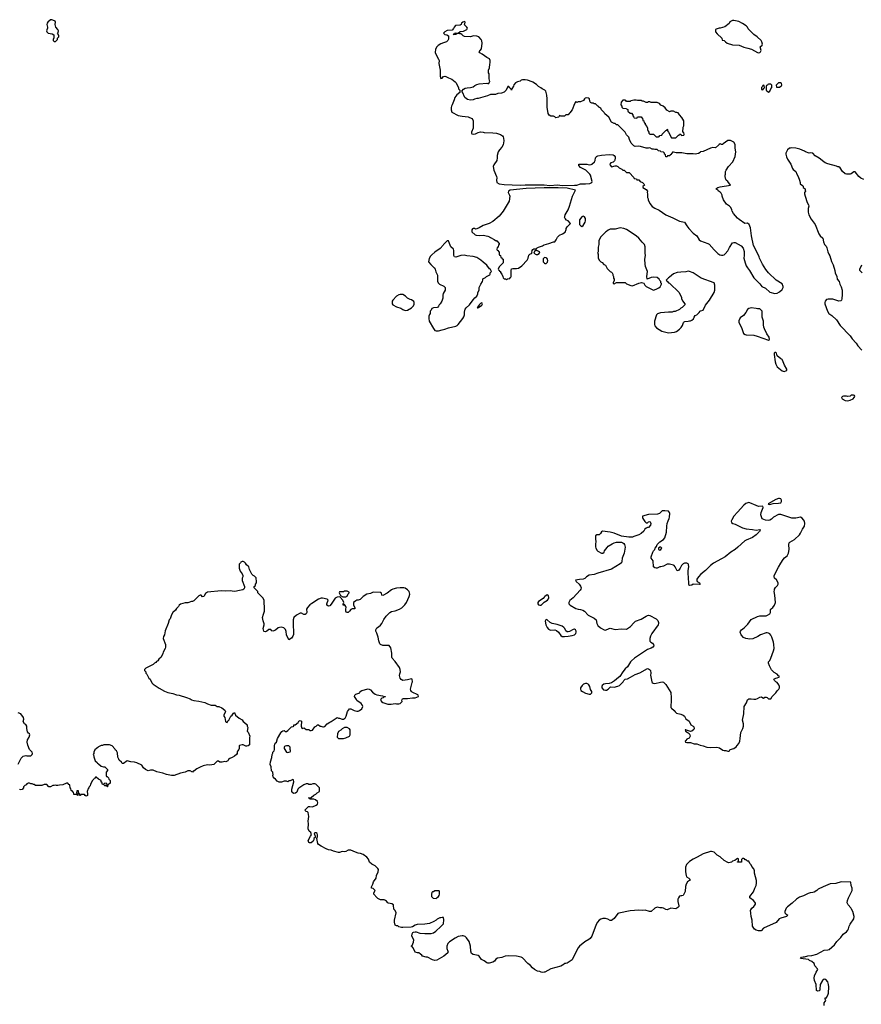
# Model space of a CAD drawing. Header units: inches. Extents: x 1992046 to 2239405, y 126834 to 266391.
# Tile 27 of 71: x 2021512 to 2035132, y 195067 to 211009. Entities that reach past the tile are written whole.
import ezdxf

# ---------------------------------------------------------------- set-up
doc = ezdxf.new("R2010")
doc.units = ezdxf.units.IN
doc.header["$MEASUREMENT"] = 0
for name, color, linetype in [('C0129', 7, 'Continuous'), ('C0139', 7, 'Continuous'), ('C0220', 7, 'Continuous'), ('C0221', 7, 'Continuous'), ('C0230', 7, 'Continuous'), ('C0231', 7, 'Continuous')]:
    doc.layers.add(name, color=color, linetype=linetype)

msp = doc.modelspace()

# ---------------------------------------------------------------- linework, layer by layer
at = {"layer": 'C0129', "color": 6, "elevation": 100}
for points in [[(2024288, 200000), (2024295, 199995), (2024330, 199985), (2024410, 199975), (2024510, 199951), (2024550, 199931), (2024610, 199911), (2024674, 199910), (2024710, 199891), (2024734, 199890), (2024785, 199865), (2024832, 199830), (2024842, 199810), (2024814, 199750), (2024814, 199730), (2024832, 199712), (2024845, 199645), (2024853, 199633), (2024870, 199632), (2024883, 199657), (2024897, 199670), (2024929, 199730), (2024949, 199750), (2024970, 199782), (2024990, 199792), (2025007, 199747), (2025062, 199702), (2025110, 199671), (2025127, 199647), (2025152, 199630), (2025191, 199590), (2025192, 199570), (2025202, 199550), (2025194, 199490), (2025210, 199474), (2025238, 199410), (2025232, 199388), (2025233, 199267), (2025210, 199250), (2025190, 199246), (2025170, 199249), (2025130, 199267), (2025110, 199267), (2025070, 199255), (2025065, 199250), (2025065, 199210), (2025058, 199190), (2025037, 199163), (2025031, 199150), (2025031, 199130), (2025018, 199110), (2024990, 199084), (2024950, 199062), (2024912, 199048), (2024892, 199028), (2024882, 199010), (2024870, 199002), (2024850, 198995), (2024830, 198998), (2024788, 198988), (2024750, 198986), (2024730, 199006), (2024710, 199006), (2024652, 198948), (2024590, 198941), (2024550, 198943), (2024482, 198930), (2024435, 198905), (2024378, 198882), (2024330, 198844), (2024320, 198840), (2024310, 198828), (2024270, 198848), (2024232, 198848), (2024190, 198824), (2024114, 198810), (2024010, 198774), (2023970, 198773), (2023890, 198789), (2023830, 198809), (2023730, 198829), (2023670, 198856), (2023630, 198859), (2023589, 198849), (2023550, 198869), (2023518, 198898), (2023490, 198938), (2023410, 198978), (2023370, 198989), (2023310, 198994), (2023250, 199008), (2023190, 198968), (2023170, 198966), (2023158, 198990), (2023122, 199022), (2023115, 199035), (2023098, 199070), (2023096, 199136), (2023078, 199170), (2023063, 199183), (2023050, 199206), (2023006, 199250), (2022967, 199267), (2022873, 199267), (2022850, 199258), (2022830, 199258), (2022790, 199238), (2022777, 199223), (2022754, 199210), (2022730, 199186), (2022712, 199150), (2022711, 199129), (2022702, 199110), (2022712, 199092), (2022713, 199073), (2022732, 199010), (2022764, 198984), (2022772, 198972), (2022790, 198962), (2022830, 198922), (2022870, 198912), (2022890, 198912), (2022934, 198870), (2022932, 198850), (2022913, 198827), (2022914, 198770), (2022918, 198758), (2022930, 198754), (2022950, 198734), (2022954, 198710), (2022974, 198690), (2022974, 198650), (2022950, 198626), (2022938, 198622), (2022932, 198588), (2022926, 198590), (2022922, 198602), (2022890, 198606), (2022886, 198610), (2022886, 198614), (2022922, 198618), (2022926, 198630), (2022910, 198646), (2022878, 198642), (2022874, 198626), (2022850, 198626), (2022842, 198662), (2022830, 198666), (2022828, 198688), (2022788, 198710), (2022750, 198746), (2022738, 198742), (2022734, 198730), (2022718, 198722), (2022714, 198710), (2022690, 198688), (2022658, 198630), (2022650, 198606), (2022634, 198590), (2022632, 198570), (2022614, 198550), (2022612, 198528), (2022602, 198510), (2022602, 198502), (2022612, 198490), (2022611, 198450), (2022590, 198438), (2022570, 198446), (2022562, 198462), (2022550, 198466), (2022510, 198466), (2022498, 198462), (2022494, 198450), (2022487, 198447), (2022482, 198482), (2022466, 198486), (2022462, 198522), (2022450, 198526), (2022438, 198522), (2022434, 198490), (2022438, 198478), (2022454, 198474), (2022453, 198447), (2022447, 198447), (2022442, 198462), (2022430, 198466), (2022390, 198466), (2022386, 198470), (2022382, 198502), (2022370, 198506), (2022362, 198522), (2022346, 198530), (2022342, 198562), (2022328, 198568), (2022322, 198622), (2022307, 198627), (2022290, 198646), (2022270, 198646), (2022210, 198618), (2022156, 198616), (2022130, 198608), (2022110, 198608), (2022090, 198615), (2022070, 198608), (2022050, 198608), (2022010, 198589), (2021986, 198590), (2021950, 198626), (2021910, 198626), (2021870, 198608), (2021770, 198609), (2021747, 198627), (2021733, 198627), (2021716, 198636), (2021690, 198638), (2021670, 198646), (2021650, 198646), (2021630, 198638), (2021617, 198623), (2021594, 198610), (2021574, 198590), (2021574, 198570), (2021550, 198546), (2021530, 198538), (2021510, 198546)], [(2030000, 195585), (2029970, 195584), (2029950, 195589), (2029930, 195599), (2029890, 195606), (2029842, 195630), (2029810, 195657), (2029778, 195698), (2029736, 195730), (2029650, 195820), (2029630, 195828), (2029550, 195845), (2029430, 195851), (2029370, 195845), (2029315, 195825), (2029245, 195815), (2029220, 195800), (2029195, 195765), (2029170, 195750), (2029110, 195735), (2029090, 195734), (2029070, 195740), (2029030, 195770), (2028985, 195790), (2028945, 195845), (2028930, 195859), (2028850, 195876), (2028824, 195890), (2028812, 195930), (2028809, 196010), (2028784, 196084), (2028745, 196145), (2028723, 196163), (2028690, 196176), (2028670, 196177), (2028610, 196164), (2028560, 196140), (2028470, 196079), (2028443, 196050), (2028424, 196010), (2028423, 195970), (2028441, 195930), (2028445, 195910), (2028440, 195900), (2028375, 195845), (2028260, 195780), (2028230, 195779), (2028190, 195789), (2028110, 195829), (2028089, 195829), (2028030, 195849), (2028022, 195862), (2028000, 195880), (2027970, 195898), (2027950, 195898), (2027910, 195909), (2027882, 195982), (2027870, 195986), (2027862, 196002), (2027846, 196010), (2027862, 196018), (2027887, 196073), (2027888, 196110), (2027859, 196170), (2027862, 196210), (2027873, 196227), (2027885, 196235), (2027910, 196241), (2027930, 196241), (2027990, 196221), (2028070, 196211), (2028170, 196211), (2028210, 196226), (2028248, 196250), (2028330, 196327), (2028369, 196370), (2028376, 196436), (2028373, 196473), (2028350, 196475), (2028330, 196468), (2028310, 196468), (2028270, 196448), (2028251, 196429), (2028214, 196406), (2028144, 196376), (2028070, 196363), (2027942, 196358), (2027910, 196349), (2027870, 196322), (2027845, 196315), (2027710, 196313), (2027689, 196309), (2027650, 196322), (2027630, 196338), (2027610, 196338), (2027590, 196349), (2027579, 196399), (2027578, 196430), (2027602, 196550), (2027590, 196584), (2027569, 196610), (2027564, 196670), (2027559, 196679), (2027535, 196695), (2027482, 196702), (2027470, 196710), (2027450, 196739), (2027430, 196749), (2027410, 196757), (2027350, 196759), (2027310, 196779), (2027290, 196794), (2027244, 196850), (2027245, 196870), (2027262, 196910), (2027230, 196942), (2027208, 196950), (2027208, 196970), (2027228, 197010), (2027235, 197050), (2027281, 197110), (2027284, 197150), (2027315, 197210), (2027318, 197250), (2027310, 197266), (2027266, 197310), (2027210, 197335), (2027174, 197370), (2027155, 197415), (2027130, 197449), (2027070, 197493), (2027030, 197509), (2026990, 197516), (2026948, 197530), (2026870, 197561), (2026830, 197564), (2026790, 197542), (2026770, 197538), (2026730, 197542), (2026690, 197525), (2026670, 197524), (2026590, 197545), (2026550, 197564), (2026510, 197569), (2026470, 197585), (2026389, 197630), (2026350, 197655), (2026339, 197670), (2026318, 197750), (2026334, 197786), (2026333, 197810), (2026324, 197830), (2026310, 197844), (2026290, 197842), (2026278, 197830), (2026292, 197790), (2026294, 197770), (2026274, 197750), (2026272, 197730), (2026262, 197710), (2026230, 197684), (2026202, 197682), (2026190, 197686), (2026183, 197717), (2026218, 197790), (2026235, 197810), (2026222, 197850), (2026199, 197870), (2026181, 197910), (2026185, 197990), (2026181, 198030), (2026189, 198110), (2026178, 198170), (2026170, 198186), (2026146, 198190), (2026129, 198211), (2026188, 198272), (2026210, 198272), (2026250, 198262), (2026310, 198291), (2026329, 198310), (2026339, 198330), (2026334, 198350), (2026298, 198378), (2026270, 198389), (2026209, 198389), (2026202, 198402), (2026186, 198410), (2026230, 198414), (2026270, 198454), (2026306, 198470), (2026326, 198490), (2026366, 198510), (2026366, 198570), (2026306, 198630), (2026290, 198638), (2026256, 198636), (2026230, 198628), (2026192, 198628), (2026175, 198635), (2026150, 198635), (2026110, 198622), (2026045, 198575), (2026030, 198568), (2026012, 198550), (2025996, 198504), (2025975, 198485), (2025950, 198482), (2025930, 198489), (2025915, 198510), (2025915, 198550), (2025948, 198670), (2025942, 198702), (2025930, 198706), (2025890, 198686), (2025870, 198686), (2025850, 198668), (2025830, 198678), (2025790, 198678), (2025750, 198662), (2025710, 198665), (2025679, 198679), (2025653, 198713), (2025629, 198730), (2025614, 198750), (2025609, 198770), (2025615, 198790), (2025607, 198813), (2025607, 198827), (2025589, 198849), (2025584, 198910), (2025564, 198950), (2025570, 198994), (2025595, 199065), (2025598, 199110), (2025607, 199133), (2025608, 199150), (2025628, 199170), (2025635, 199190), (2025638, 199210), (2025634, 199250), (2025640, 199280), (2025647, 199293), (2025669, 199310), (2025683, 199370), (2025737, 199463), (2025755, 199485), (2025770, 199495), (2025790, 199498), (2025810, 199485), (2025830, 199486), (2025850, 199499), (2025910, 199561), (2025936, 199564), (2025946, 199570), (2025948, 199590), (2025970, 199591), (2026018, 199630), (2026030, 199651), (2026050, 199662), (2026072, 199650), (2026065, 199570), (2026078, 199538), (2026090, 199534), (2026110, 199542), (2026120, 199540), (2026150, 199514), (2026190, 199514), (2026210, 199502), (2026230, 199498), (2026250, 199506), (2026290, 199562), (2026309, 199571), (2026330, 199592), (2026350, 199592), (2026372, 199572), (2026388, 199572), (2026420, 199560), (2026430, 199558), (2026450, 199566), (2026490, 199606), (2026530, 199636), (2026550, 199645), (2026650, 199711), (2026670, 199702), (2026690, 199702), (2026730, 199682), (2026750, 199682), (2026770, 199692), (2026780, 199700), (2026798, 199730), (2026815, 199810), (2026849, 199851), (2026870, 199851), (2026924, 199824), (2026970, 199813), (2026990, 199814), (2027010, 199822), (2027047, 199853), (2027063, 199890), (2027056, 199916), (2027038, 199938), (2026967, 199987), (2026960, 200000)], [(2027355, 200000), (2027352, 199990), (2027365, 199970), (2027390, 199951), (2027470, 199925), (2027525, 199925), (2027590, 199936), (2027611, 199931), (2027650, 199931), (2027670, 199938), (2027690, 199958), (2027699, 199970), (2027695, 199990), (2027700, 200000), (2027700, 200000)], [(2021487, 198953), (2021537, 199050), (2021561, 199079), (2021570, 199087), (2021610, 199098), (2021630, 199091), (2021690, 199091), (2021715, 199110), (2021719, 199130), (2021714, 199150), (2021673, 199193), (2021644, 199264), (2021632, 199310), (2021636, 199350), (2021664, 199390), (2021678, 199430), (2021670, 199446), (2021655, 199455), (2021638, 199478), (2021629, 199531), (2021629, 199570), (2021610, 199598), (2021589, 199610), (2021570, 199646), (2021579, 199681), (2021574, 199710), (2021530, 199769), (2021487, 199787)]]:
    msp.add_lwpolyline(points, dxfattribs=at)
for points in [[(2026810, 199548), (2026770, 199548), (2026730, 199528), (2026710, 199508), (2026670, 199486), (2026653, 199447), (2026652, 199390), (2026670, 199372), (2026750, 199371), (2026790, 199381), (2026848, 199410), (2026862, 199430), (2026858, 199510), (2026848, 199528)], [(2025830, 199254), (2025810, 199249), (2025798, 199242), (2025791, 199230), (2025791, 199210), (2025830, 199152), (2025850, 199142), (2025870, 199152), (2025887, 199153), (2025896, 199164), (2025896, 199176), (2025888, 199190), (2025888, 199230), (2025866, 199250)], [(2028290, 196906), (2028230, 196906), (2028210, 196886), (2028190, 196886), (2028184, 196876), (2028174, 196850), (2028174, 196810), (2028204, 196784), (2028250, 196782), (2028270, 196794), (2028290, 196814), (2028298, 196830), (2028306, 196850), (2028306, 196890), (2028302, 196902)]]:
    msp.add_lwpolyline(points, close=True, dxfattribs=at)
at = {"layer": 'C0139', "color": 6, "elevation": 100}
for points in [[(2032054, 200000), (2032052, 199872), (2032060, 199860), (2032102, 199822), (2032120, 199800), (2032143, 199783), (2032210, 199766), (2032251, 199750), (2032271, 199730), (2032291, 199691), (2032345, 199650), (2032371, 199591), (2032410, 199571), (2032419, 199559), (2032427, 199530), (2032423, 199517), (2032390, 199489), (2032365, 199485), (2032304, 199504), (2032290, 199513), (2032282, 199510), (2032285, 199490), (2032315, 199475), (2032346, 199450), (2032358, 199430), (2032361, 199410), (2032354, 199386), (2032345, 199375), (2032310, 199358), (2032290, 199339), (2032284, 199330), (2032286, 199310), (2032310, 199304), (2032365, 199305), (2032427, 199287), (2032470, 199286), (2032522, 199262), (2032570, 199251), (2032632, 199228), (2032690, 199223), (2032792, 199232), (2032837, 199217), (2032890, 199180), (2032910, 199176), (2032938, 199178), (2032970, 199167), (2032990, 199166), (2032998, 199170), (2033009, 199191), (2033069, 199211), (2033105, 199235), (2033125, 199255), (2033149, 199290), (2033164, 199330), (2033173, 199370), (2033181, 199470), (2033212, 199530), (2033223, 199570), (2033223, 199610), (2033209, 199670), (2033231, 199769), (2033238, 199890), (2033272, 199948), (2033290, 199995), (2033296, 200000)], [(2034529, 195049), (2034529, 195090), (2034549, 195111), (2034558, 195130), (2034548, 195150), (2034548, 195172), (2034570, 195174), (2034598, 195230), (2034602, 195250), (2034604, 195350), (2034602, 195390), (2034589, 195430), (2034558, 195470), (2034530, 195475), (2034505, 195455), (2034465, 195390), (2034462, 195310), (2034453, 195287), (2034430, 195278), (2034408, 195290), (2034399, 195390), (2034377, 195450), (2034369, 195490), (2034375, 195530), (2034402, 195590), (2034428, 195630), (2034422, 195642), (2034382, 195690), (2034368, 195730), (2034330, 195758), (2034295, 195775), (2034278, 195790), (2034148, 195810), (2034166, 195830), (2034190, 195837), (2034210, 195836), (2034268, 195850), (2034330, 195858), (2034410, 195879), (2034530, 195946), (2034590, 195947), (2034610, 195953), (2034698, 196030), (2034736, 196084), (2034803, 196150), (2034840, 196200), (2034890, 196243), (2034913, 196270), (2034925, 196290), (2034936, 196330), (2034954, 196366), (2035009, 196450), (2035015, 196490), (2034994, 196570), (2034975, 196610), (2034962, 196630), (2034917, 196677), (2034904, 196710), (2034909, 196750), (2034924, 196790), (2034982, 196910), (2034982, 196950), (2034967, 196993), (2034962, 197042), (2034950, 197046), (2034810, 197048), (2034750, 197035), (2034717, 197023), (2034630, 197015), (2034514, 196970), (2034431, 196929), (2034412, 196910), (2034370, 196882), (2034350, 196875), (2034306, 196874), (2034270, 196862), (2034194, 196826), (2034130, 196802), (2034082, 196770), (2034014, 196706), (2033935, 196645), (2033917, 196623), (2033892, 196570), (2033892, 196550), (2033912, 196530), (2033942, 196510), (2033922, 196490), (2033830, 196464), (2033805, 196450), (2033752, 196390), (2033550, 196299), (2033510, 196259), (2033470, 196255), (2033430, 196269), (2033406, 196286), (2033373, 196333), (2033365, 196430), (2033349, 196490), (2033343, 196543), (2033339, 196590), (2033342, 196598), (2033359, 196621), (2033395, 196650), (2033409, 196670), (2033417, 196690), (2033417, 196703), (2033410, 196722), (2033389, 196750), (2033329, 196790), (2033329, 196810), (2033389, 196890), (2033409, 196950), (2033429, 196990), (2033437, 197030), (2033434, 197070), (2033404, 197190), (2033402, 197230), (2033390, 197258), (2033360, 197300), (2033350, 197326), (2033330, 197346), (2033310, 197386), (2033290, 197386), (2033270, 197406), (2033250, 197406), (2033242, 197422), (2033230, 197426), (2033210, 197426), (2033194, 197410), (2033194, 197370), (2033190, 197366), (2033128, 197368), (2033128, 197372), (2033142, 197378), (2033146, 197390), (2033142, 197422), (2033130, 197426), (2033110, 197418), (2033083, 197397), (2033050, 197385), (2033030, 197370), (2033010, 197361), (2032990, 197357), (2032970, 197363), (2032910, 197395), (2032850, 197455), (2032800, 197480), (2032749, 197529), (2032710, 197542), (2032690, 197542), (2032570, 197504), (2032473, 197447), (2032410, 197417), (2032350, 197379), (2032301, 197330), (2032286, 197290), (2032286, 197210), (2032296, 197150), (2032305, 197130), (2032342, 197110), (2032362, 197090), (2032351, 197070), (2032321, 197050), (2032295, 197010), (2032288, 196972), (2032284, 196896), (2032250, 196829), (2032230, 196822), (2032210, 196824), (2032190, 196819), (2032171, 196790), (2032165, 196770), (2032165, 196730), (2032179, 196661), (2032178, 196650), (2032163, 196637), (2032130, 196614), (2032050, 196625), (2031990, 196597), (2031970, 196601), (2031930, 196624), (2031910, 196629), (2031870, 196628), (2031830, 196642), (2031790, 196622), (2031730, 196569), (2031706, 196570), (2031632, 196592), (2031594, 196586), (2031530, 196590), (2031390, 196578), (2031210, 196545), (2031190, 196537), (2031130, 196458), (2031110, 196438), (2031090, 196426), (2031070, 196426), (2031030, 196444), (2030990, 196454), (2030950, 196454), (2030915, 196445), (2030890, 196429), (2030863, 196397), (2030840, 196360), (2030770, 196169), (2030745, 196135), (2030724, 196116), (2030659, 196081), (2030570, 196010), (2030550, 195981), (2030488, 195870), (2030450, 195789), (2030370, 195735), (2030350, 195726), (2030330, 195726), (2030324, 195716), (2030270, 195683), (2030110, 195639), (2030010, 195585), (2030000, 195585)]]:
    msp.add_lwpolyline(points, dxfattribs=at)
at = {"layer": 'C0220', "color": 6, "elevation": 100}
for points in [[(2028560, 210000), (2028572, 209990), (2028612, 209912), (2028614, 209890), (2028634, 209870), (2028634, 209830), (2028587, 209793), (2028552, 209750), (2028542, 209710), (2028511, 209630), (2028499, 209610), (2028493, 209587), (2028494, 209550), (2028508, 209510), (2028610, 209459), (2028670, 209445), (2028770, 209437), (2028831, 209410), (2028844, 209390), (2028848, 209370), (2028851, 209250), (2028821, 209190), (2028821, 209170), (2028830, 209163), (2028850, 209157), (2028890, 209163), (2028930, 209183), (2028970, 209195), (2029010, 209190), (2029030, 209183), (2029170, 209179), (2029230, 209170), (2029292, 209152), (2029326, 209130), (2029337, 209110), (2029344, 209090), (2029345, 209050), (2029336, 208984), (2029317, 208943), (2029276, 208904), (2029255, 208870), (2029241, 208810), (2029239, 208770), (2029231, 208730), (2029183, 208657), (2029176, 208630), (2029187, 208570), (2029227, 208470), (2029231, 208450), (2029227, 208410), (2029231, 208370), (2029269, 208349), (2029350, 208343), (2029610, 208331), (2029690, 208336), (2029970, 208336), (2030000, 208333)], [(2029566, 210000), (2029536, 209984), (2029507, 209953), (2029501, 209930), (2029478, 209890), (2029470, 209866), (2029458, 209890), (2029443, 209903), (2029430, 209926), (2029410, 209926), (2029385, 209870), (2029350, 209837), (2029310, 209817), (2029250, 209813), (2029210, 209799), (2029130, 209799), (2029083, 209777), (2028930, 209734), (2028910, 209735), (2028870, 209722), (2028850, 209709), (2028810, 209705), (2028758, 209718), (2028715, 209750), (2028676, 209836), (2028666, 209850), (2028695, 209885), (2028721, 209899), (2028753, 209907), (2028809, 209911), (2028850, 209922), (2028875, 209945), (2028910, 209961), (2028946, 209970), (2029070, 209982), (2029090, 209974), (2029102, 209978), (2029113, 210000)], [(2030000, 209873), (2029966, 209890), (2029948, 209908), (2029909, 209929), (2029878, 209958), (2029817, 209997), (2029807, 210000)], [(2030000, 208286), (2029710, 208278), (2029451, 208249), (2029425, 208230), (2029418, 208210), (2029439, 208170), (2029442, 208150), (2029431, 208070), (2029338, 207910), (2029270, 207827), (2029170, 207741), (2029110, 207709), (2029010, 207679), (2028950, 207641), (2028910, 207624), (2028890, 207618), (2028870, 207628), (2028850, 207628), (2028840, 207620), (2028830, 207606), (2028830, 207574), (2028883, 207523), (2028898, 207518), (2028950, 207516), (2029010, 207521), (2029090, 207505), (2029115, 207495), (2029130, 207482), (2029192, 207452), (2029210, 207434), (2029230, 207434), (2029238, 207418), (2029253, 207413), (2029258, 207398), (2029273, 207393), (2029274, 207370), (2029258, 207362), (2029253, 207327), (2029238, 207322), (2029234, 207290), (2029238, 207278), (2029253, 207273), (2029258, 207258), (2029274, 207250), (2029274, 207210), (2029278, 207198), (2029294, 207190), (2029298, 207158), (2029313, 207153), (2029318, 207138), (2029334, 207130), (2029334, 207070), (2029270, 207006), (2029254, 206970), (2029258, 206958), (2029273, 206953), (2029278, 206938), (2029292, 206932), (2029293, 206913), (2029312, 206890), (2029332, 206850), (2029334, 206830), (2029353, 206813), (2029372, 206812), (2029390, 206802), (2029408, 206812), (2029442, 206818), (2029448, 206832), (2029462, 206838), (2029466, 206850), (2029466, 206950), (2029470, 206974), (2029490, 206982), (2029550, 206979), (2029585, 206985), (2029637, 207023), (2029723, 207117), (2029738, 207150), (2029750, 207194), (2029770, 207214), (2029806, 207230), (2029802, 207242), (2029804, 207270), (2029818, 207290), (2029830, 207298), (2029870, 207298), (2029886, 207314), (2029910, 207327), (2029970, 207345), (2029990, 207358), (2030000, 207362)], [(2030000, 207151), (2029993, 207147), (2029985, 207135), (2029982, 207110), (2029986, 207090), (2029999, 207070), (2030000, 207069)], [(2027700, 200000), (2027709, 200011), (2027723, 200017), (2027790, 200017), (2027870, 200031), (2027910, 200031), (2027968, 200050), (2027962, 200070), (2027956, 200076), (2027863, 200123), (2027852, 200132), (2027843, 200150), (2027839, 200170), (2027847, 200213), (2027861, 200279), (2027868, 200290), (2027866, 200330), (2027850, 200335), (2027790, 200319), (2027710, 200309), (2027686, 200326), (2027670, 200348), (2027661, 200390), (2027663, 200417), (2027673, 200450), (2027669, 200490), (2027658, 200518), (2027590, 200618), (2027540, 200670), (2027533, 200690), (2027534, 200750), (2027520, 200840), (2027490, 200875), (2027479, 200879), (2027390, 200878), (2027352, 200892), (2027341, 200901), (2027323, 200950), (2027315, 201010), (2027294, 201074), (2027276, 201110), (2027273, 201130), (2027290, 201165), (2027319, 201181), (2027350, 201206), (2027370, 201231), (2027405, 201295), (2027442, 201350), (2027501, 201410), (2027530, 201428), (2027590, 201436), (2027658, 201462), (2027695, 201485), (2027745, 201535), (2027770, 201570), (2027816, 201670), (2027823, 201710), (2027813, 201750), (2027790, 201779), (2027750, 201804), (2027730, 201809), (2027670, 201809), (2027610, 201805), (2027553, 201787), (2027530, 201776), (2027457, 201723), (2027390, 201686), (2027370, 201689), (2027365, 201725), (2027350, 201737), (2027230, 201739), (2027190, 201721), (2027130, 201709), (2027071, 201670), (2027020, 201620), (2026990, 201609), (2026970, 201609), (2026950, 201602), (2026912, 201570), (2026912, 201530), (2026934, 201490), (2026934, 201470), (2026890, 201468), (2026870, 201458), (2026852, 201430), (2026830, 201409), (2026809, 201409), (2026795, 201415), (2026789, 201430), (2026789, 201469), (2026794, 201490), (2026790, 201506), (2026770, 201538), (2026762, 201538), (2026752, 201528), (2026746, 201530), (2026748, 201550), (2026758, 201570), (2026742, 201610), (2026699, 201659), (2026682, 201662), (2026650, 201658), (2026616, 201644), (2026554, 201546), (2026530, 201519), (2026510, 201511), (2026484, 201530), (2026483, 201550), (2026502, 201610), (2026489, 201629), (2026410, 201644), (2026390, 201641), (2026350, 201625), (2026241, 201559), (2026210, 201534), (2026168, 201490), (2026155, 201465), (2026157, 201410), (2026150, 201390), (2026130, 201378), (2026110, 201380), (2026070, 201398), (2026050, 201398), (2025990, 201369), (2025951, 201330), (2025939, 201290), (2025938, 201250), (2025944, 201056), (2025933, 201027), (2025910, 200995), (2025870, 200969), (2025832, 201050), (2025825, 201105), (2025814, 201134), (2025785, 201165), (2025750, 201174), (2025714, 201170), (2025697, 201163), (2025650, 201126), (2025610, 201109), (2025595, 201115), (2025575, 201135), (2025558, 201138), (2025545, 201135), (2025512, 201108), (2025490, 201100), (2025470, 201103), (2025461, 201110), (2025453, 201150), (2025469, 201210), (2025469, 201229), (2025450, 201278), (2025443, 201330), (2025455, 201385), (2025472, 201430), (2025474, 201454), (2025468, 201610), (2025448, 201648), (2025366, 201730), (2025366, 201750), (2025306, 201810), (2025306, 201830), (2025326, 201850), (2025326, 201870), (2025346, 201890), (2025346, 201930), (2025338, 201950), (2025338, 201970), (2025310, 201998), (2025290, 202008), (2025269, 202029), (2025230, 202106), (2025228, 202130), (2025218, 202150), (2025183, 202183), (2025168, 202210), (2025150, 202228), (2025130, 202238), (2025110, 202238), (2025092, 202228), (2025085, 202215), (2025066, 202194), (2025062, 202130), (2025082, 202082), (2025115, 202035), (2025125, 202010), (2025122, 201990), (2025112, 201968), (2025111, 201930), (2025152, 201830), (2025152, 201810), (2025142, 201790), (2025125, 201775), (2025070, 201769), (2024993, 201753), (2024950, 201755), (2024930, 201764), (2024850, 201755), (2024770, 201761), (2024550, 201742), (2024521, 201719), (2024490, 201669), (2024470, 201664), (2024450, 201689), (2024430, 201689), (2024410, 201682), (2024330, 201602), (2024310, 201589), (2024290, 201589), (2024231, 201569), (2024192, 201568), (2024112, 201548), (2024092, 201528), (2024082, 201510), (2024050, 201478), (2024032, 201450), (2023991, 201410), (2023967, 201373), (2023945, 201310), (2023931, 201290), (2023916, 201230), (2023868, 201112), (2023856, 201050), (2023840, 201020), (2023832, 200992), (2023871, 200891), (2023871, 200850), (2023865, 200830), (2023832, 200770), (2023831, 200749), (2023802, 200690), (2023765, 200655), (2023750, 200628), (2023725, 200615), (2023717, 200603), (2023694, 200590), (2023674, 200570), (2023554, 200510), (2023534, 200490), (2023534, 200470), (2023552, 200452), (2023554, 200430), (2023570, 200414), (2023602, 200350), (2023622, 200330), (2023652, 200270), (2023672, 200250), (2023770, 200185), (2023857, 200137), (2023910, 200118), (2023990, 200101), (2024050, 200078), (2024091, 200071), (2024210, 200036), (2024271, 200011), (2024288, 200000)], [(2030000, 201658), (2029981, 201639), (2029906, 201590), (2029895, 201570), (2029899, 201550), (2029910, 201537), (2029930, 201528), (2029950, 201531), (2030000, 201578)], [(2026960, 200000), (2026929, 200050), (2026934, 200070), (2026952, 200088), (2027015, 200110), (2027024, 200130), (2027050, 200150), (2027150, 200175), (2027170, 200171), (2027190, 200156), (2027219, 200119), (2027266, 200086), (2027290, 200078), (2027384, 200064), (2027410, 200052), (2027432, 200052), (2027432, 200048), (2027427, 200047), (2027413, 200047), (2027394, 200030), (2027370, 200022), (2027358, 200010), (2027355, 200000)]]:
    msp.add_lwpolyline(points, dxfattribs=at)
for points in [[(2028450, 207426), (2028430, 207426), (2028371, 207370), (2028364, 207356), (2028316, 207304), (2028230, 207244), (2028180, 207200), (2028162, 207178), (2028140, 207140), (2028128, 207090), (2028164, 207044), (2028221, 206990), (2028234, 206970), (2028248, 206928), (2028276, 206870), (2028275, 206775), (2028285, 206750), (2028306, 206726), (2028375, 206695), (2028398, 206670), (2028396, 206630), (2028367, 206573), (2028361, 206550), (2028360, 206500), (2028345, 206450), (2028318, 206410), (2028298, 206390), (2028290, 206368), (2028271, 206349), (2028210, 206342), (2028182, 206330), (2028170, 206306), (2028154, 206290), (2028154, 206250), (2028144, 206236), (2028133, 206207), (2028131, 206170), (2028141, 206130), (2028206, 206010), (2028230, 205978), (2028250, 205971), (2028290, 205971), (2028350, 205988), (2028390, 205997), (2028450, 206021), (2028570, 206045), (2028590, 206056), (2028610, 206076), (2028684, 206170), (2028701, 206199), (2028713, 206230), (2028709, 206270), (2028714, 206306), (2028720, 206320), (2028737, 206343), (2028793, 206390), (2028850, 206472), (2028876, 206504), (2028910, 206534), (2028928, 206570), (2028928, 206590), (2028948, 206630), (2028949, 206671), (2028975, 206725), (2029002, 206770), (2029009, 206790), (2029009, 206811), (2029050, 206832), (2029069, 206851), (2029120, 206880), (2029128, 206890), (2029128, 206912), (2029146, 206930), (2029130, 206966), (2029116, 206976), (2029073, 207033), (2029010, 207082), (2028976, 207116), (2028910, 207156), (2028850, 207176), (2028746, 207186), (2028706, 207194), (2028650, 207193), (2028570, 207164), (2028550, 207169), (2028537, 207190), (2028539, 207270), (2028532, 207292), (2028489, 207329), (2028470, 207386)], [(2029870, 207278), (2029845, 207255), (2029831, 207230), (2029868, 207208), (2029890, 207205), (2029917, 207223), (2029928, 207250), (2029886, 207266)], [(2027710, 206562), (2027670, 206562), (2027650, 206555), (2027612, 206530), (2027552, 206470), (2027542, 206450), (2027542, 206410), (2027552, 206392), (2027610, 206358), (2027678, 206338), (2027710, 206316), (2027750, 206299), (2027790, 206306), (2027855, 206345), (2027883, 206377), (2027895, 206405), (2027895, 206430), (2027890, 206446), (2027854, 206474), (2027830, 206478), (2027790, 206498), (2027758, 206530)], [(2028990, 206424), (2028970, 206413), (2028949, 206390), (2028942, 206378), (2028931, 206370), (2028925, 206355), (2028916, 206350), (2028921, 206341), (2028930, 206342), (2028944, 206356), (2028970, 206369), (2028990, 206387), (2029001, 206410), (2028998, 206418)], [(2026810, 201758), (2026770, 201758), (2026750, 201748), (2026690, 201746), (2026682, 201730), (2026705, 201685), (2026744, 201664), (2026790, 201662), (2026810, 201674), (2026827, 201713), (2026846, 201730), (2026842, 201742)]]:
    msp.add_lwpolyline(points, close=True, dxfattribs=at)
at = {"layer": 'C0221', "color": 6, "elevation": 100}
msp.add_lwpolyline([(2022030, 211009), (2022012, 211008), (2021970, 210968), (2021958, 210950), (2021952, 210930), (2021962, 210890), (2021962, 210870), (2021950, 210846), (2021946, 210826), (2021952, 210810), (2021971, 210791), (2022039, 210779), (2022062, 210762), (2022064, 210716), (2022054, 210690), (2022054, 210670), (2022070, 210654), (2022090, 210654), (2022126, 210690), (2022126, 210710), (2022146, 210730), (2022146, 210750), (2022136, 210776), (2022126, 210790), (2022136, 210804), (2022138, 210830), (2022128, 210850), (2022095, 210890), (2022084, 210930), (2022089, 210970), (2022084, 210984), (2022050, 211002)], close=True, dxfattribs=at)
for points in [[(2029113, 210000), (2029118, 210010), (2029109, 210050), (2029108, 210130), (2029098, 210150), (2029098, 210190), (2029115, 210230), (2029118, 210290), (2029128, 210312), (2029128, 210350), (2029115, 210375), (2029070, 210398), (2028998, 210450), (2028958, 210470), (2028950, 210486), (2028949, 210489), (2028962, 210510), (2028985, 210535), (2028996, 210630), (2028989, 210669), (2028979, 210690), (2028942, 210730), (2028910, 210741), (2028855, 210745), (2028810, 210733), (2028710, 210738), (2028690, 210746), (2028666, 210770), (2028650, 210778), (2028630, 210778), (2028610, 210786), (2028590, 210786), (2028570, 210768), (2028526, 210770), (2028542, 210778), (2028549, 210791), (2028570, 210796), (2028610, 210792), (2028642, 210818), (2028696, 210824), (2028748, 210850), (2028758, 210870), (2028750, 210886), (2028706, 210930), (2028716, 210944), (2028722, 210970), (2028710, 210982), (2028682, 210970), (2028662, 210950), (2028654, 210930), (2028640, 210920), (2028566, 210914), (2028545, 210890), (2028535, 210865), (2028510, 210838), (2028430, 210834), (2028392, 210810), (2028372, 210790), (2028391, 210771), (2028424, 210764), (2028452, 210750), (2028451, 210691), (2028443, 210670), (2028418, 210650), (2028370, 210636), (2028330, 210619), (2028285, 210590), (2028265, 210570), (2028241, 210530), (2028237, 210477), (2028246, 210450), (2028291, 210371), (2028298, 210350), (2028297, 210297), (2028319, 210190), (2028317, 210097), (2028330, 210054), (2028350, 210062), (2028369, 210091), (2028390, 210096), (2028410, 210091), (2028450, 210066), (2028505, 210045), (2028560, 210000)], [(2029807, 210000), (2029730, 210029), (2029690, 210035), (2029650, 210035), (2029630, 210029), (2029610, 210015), (2029570, 210002), (2029566, 210000)]]:
    msp.add_lwpolyline(points, dxfattribs=at)
at = {"layer": 'C0230', "color": 6, "elevation": 100}
for points in [[(2033670, 209966), (2033630, 209966), (2033618, 209962), (2033613, 209947), (2033598, 209942), (2033594, 209930), (2033594, 209870), (2033630, 209834), (2033650, 209854), (2033666, 209890), (2033686, 209910), (2033686, 209950)], [(2033830, 209986), (2033790, 209986), (2033754, 209950), (2033758, 209918), (2033770, 209914), (2033810, 209914), (2033827, 209933), (2033842, 209938), (2033846, 209950), (2033842, 209982)], [(2033550, 209946), (2033538, 209942), (2033533, 209927), (2033514, 209910), (2033518, 209878), (2033530, 209874), (2033542, 209878), (2033547, 209893), (2033562, 209898), (2033566, 209910), (2033562, 209942)], [(2031490, 209706), (2031450, 209706), (2031430, 209698), (2031404, 209696), (2031390, 209686), (2031330, 209686), (2031322, 209702), (2031310, 209706), (2031270, 209706), (2031244, 209676), (2031242, 209630), (2031254, 209610), (2031254, 209590), (2031270, 209574), (2031333, 209573), (2031338, 209558), (2031353, 209553), (2031354, 209530), (2031390, 209494), (2031413, 209493), (2031434, 209470), (2031434, 209450), (2031453, 209433), (2031458, 209418), (2031490, 209414), (2031502, 209418), (2031510, 209434), (2031570, 209434), (2031578, 209418), (2031593, 209413), (2031598, 209378), (2031613, 209373), (2031618, 209338), (2031633, 209333), (2031634, 209310), (2031660, 209280), (2031672, 209252), (2031673, 209233), (2031684, 209204), (2031694, 209190), (2031694, 209170), (2031710, 209154), (2031770, 209154), (2031810, 209114), (2031850, 209114), (2031862, 209118), (2031870, 209134), (2031902, 209138), (2031907, 209153), (2031967, 209213), (2031982, 209218), (2031990, 209234), (2031994, 209230), (2031994, 209210), (2032014, 209190), (2032058, 209098), (2032070, 209094), (2032130, 209094), (2032167, 209133), (2032182, 209138), (2032190, 209154), (2032210, 209154), (2032218, 209138), (2032230, 209134), (2032262, 209138), (2032266, 209150), (2032262, 209182), (2032246, 209190), (2032247, 209267), (2032258, 209290), (2032258, 209370), (2032230, 209426), (2032190, 209466), (2032170, 209498), (2032147, 209507), (2032128, 209508), (2032090, 209526), (2032050, 209526), (2032030, 209518), (2032020, 209520), (2031983, 209543), (2031960, 209580), (2031926, 209610), (2031890, 209626), (2031866, 209650), (2031830, 209668), (2031733, 209667), (2031710, 209678), (2031690, 209678), (2031672, 209668), (2031650, 209668), (2031607, 209687), (2031588, 209688), (2031570, 209698), (2031510, 209698)], [(2030630, 207828), (2030610, 207818), (2030572, 207770), (2030574, 207690), (2030594, 207670), (2030610, 207662), (2030630, 207674), (2030662, 207730), (2030668, 207750), (2030668, 207790), (2030650, 207818)], [(2031230, 207639), (2031150, 207619), (2031065, 207615), (2031037, 207603), (2031010, 207578), (2030990, 207568), (2030912, 207490), (2030882, 207430), (2030882, 207370), (2030872, 207328), (2030871, 207250), (2030865, 207230), (2030871, 207210), (2030873, 207153), (2030890, 207114), (2030914, 207090), (2030937, 207077), (2030965, 207045), (2030990, 207032), (2031020, 206980), (2031070, 206932), (2031090, 206922), (2031102, 206910), (2031111, 206891), (2031112, 206870), (2031122, 206850), (2031124, 206824), (2031132, 206810), (2031132, 206788), (2031114, 206750), (2031118, 206738), (2031130, 206734), (2031170, 206752), (2031310, 206751), (2031331, 206731), (2031404, 206704), (2031430, 206701), (2031530, 206744), (2031574, 206754), (2031610, 206742), (2031631, 206710), (2031650, 206691), (2031750, 206638), (2031770, 206631), (2031810, 206645), (2031854, 206666), (2031875, 206685), (2031896, 206724), (2031898, 206738), (2031888, 206748), (2031886, 206770), (2031870, 206786), (2031858, 206810), (2031830, 206834), (2031770, 206839), (2031730, 206833), (2031666, 206810), (2031661, 206850), (2031672, 206930), (2031641, 207010), (2031633, 207050), (2031629, 207130), (2031639, 207190), (2031634, 207230), (2031635, 207330), (2031622, 207370), (2031584, 207404), (2031530, 207469), (2031489, 207510), (2031332, 207612), (2031290, 207629)], [(2032330, 206935), (2032294, 206926), (2032210, 206923), (2032150, 206913), (2032090, 206893), (2032030, 206838), (2032014, 206830), (2031974, 206790), (2031978, 206778), (2031990, 206774), (2032014, 206750), (2032030, 206742), (2032182, 206590), (2032222, 206510), (2032222, 206490), (2032242, 206450), (2032257, 206437), (2032274, 206410), (2032274, 206390), (2032234, 206350), (2032210, 206338), (2032190, 206318), (2032117, 206283), (2032090, 206282), (2032070, 206275), (2032010, 206274), (2031880, 206260), (2031831, 206249), (2031818, 206230), (2031785, 206130), (2031784, 206076), (2031792, 206050), (2031820, 206020), (2031903, 205963), (2032010, 205939), (2032110, 205947), (2032139, 205961), (2032190, 205998), (2032217, 206023), (2032240, 206060), (2032255, 206105), (2032263, 206117), (2032276, 206124), (2032330, 206125), (2032349, 206131), (2032368, 206132), (2032390, 206142), (2032414, 206166), (2032425, 206195), (2032443, 206217), (2032470, 206232), (2032509, 206270), (2032522, 206290), (2032530, 206296), (2032570, 206307), (2032611, 206389), (2032676, 206470), (2032752, 206590), (2032762, 206630), (2032764, 206690), (2032762, 206710), (2032748, 206750), (2032542, 206822), (2032413, 206910), (2032350, 206933)], [(2033350, 206341), (2033310, 206333), (2033290, 206314), (2033264, 206270), (2033223, 206217), (2033170, 206179), (2033151, 206131), (2033151, 206110), (2033199, 206010), (2033225, 205930), (2033250, 205911), (2033270, 205906), (2033390, 205899), (2033447, 205887), (2033630, 205822), (2033646, 205830), (2033639, 205870), (2033602, 205922), (2033565, 206005), (2033557, 206030), (2033549, 206070), (2033549, 206130), (2033529, 206191), (2033526, 206290), (2033487, 206327), (2033450, 206328), (2033430, 206335)], [(2033750, 205622), (2033730, 205622), (2033723, 205610), (2033721, 205590), (2033738, 205470), (2033748, 205430), (2033768, 205390), (2033850, 205324), (2033886, 205314), (2033910, 205325), (2033928, 205332), (2033929, 205350), (2033890, 205415), (2033858, 205498), (2033849, 205509), (2033830, 205519), (2033769, 205569), (2033759, 205610)], [(2034970, 204928), (2034950, 204915), (2034910, 204909), (2034890, 204914), (2034846, 204914), (2034830, 204908), (2034812, 204890), (2034822, 204870), (2034870, 204843), (2034910, 204839), (2034950, 204847), (2034998, 204870), (2035018, 204890), (2035026, 204910), (2035022, 204922), (2035007, 204927)], [(2033810, 203256), (2033790, 203256), (2033750, 203241), (2033622, 203170), (2033630, 203162), (2033650, 203158), (2033670, 203166), (2033704, 203176), (2033790, 203179), (2033830, 203187), (2033841, 203210), (2033841, 203230), (2033828, 203250)], [(2031870, 202469), (2031851, 202450), (2031852, 202430), (2031870, 202421), (2031890, 202431), (2031904, 202450), (2031890, 202469)], [(2030030, 201299), (2030026, 201294), (2030018, 201270), (2030028, 201210), (2030048, 201170), (2030070, 201142), (2030090, 201129), (2030110, 201124), (2030170, 201130), (2030201, 201121), (2030233, 201093), (2030270, 201037), (2030290, 201023), (2030330, 201021), (2030390, 201029), (2030450, 201036), (2030492, 201050), (2030511, 201069), (2030516, 201090), (2030515, 201110), (2030506, 201130), (2030490, 201141), (2030470, 201138), (2030410, 201104), (2030390, 201098), (2030370, 201099), (2030352, 201112), (2030334, 201150), (2030318, 201170), (2030290, 201188), (2030210, 201217), (2030130, 201231), (2030094, 201250), (2030050, 201292)], [(2030670, 200263), (2030637, 200250), (2030615, 200230), (2030590, 200190), (2030588, 200170), (2030594, 200150), (2030619, 200130), (2030666, 200106), (2030730, 200091), (2030750, 200091), (2030769, 200110), (2030769, 200130), (2030750, 200162), (2030736, 200210), (2030721, 200241), (2030710, 200253), (2030690, 200262)]]:
    msp.add_lwpolyline(points, close=True, dxfattribs=at)
for points in [[(2030000, 208333), (2030090, 208322), (2030215, 208335), (2030290, 208326), (2030490, 208328), (2030530, 208331), (2030590, 208352), (2030670, 208350), (2030741, 208359), (2030769, 208370), (2030779, 208390), (2030751, 208490), (2030736, 208510), (2030672, 208572), (2030590, 208615), (2030558, 208650), (2030562, 208670), (2030690, 208670), (2030730, 208661), (2030758, 208662), (2030772, 208668), (2030814, 208706), (2030827, 208730), (2030832, 208770), (2030839, 208781), (2030848, 208792), (2030870, 208803), (2030930, 208817), (2031050, 208824), (2031118, 208818), (2031134, 208810), (2031147, 208790), (2031150, 208770), (2031145, 208735), (2031139, 208721), (2031117, 208703), (2031078, 208690), (2031062, 208670), (2031065, 208650), (2031080, 208640), (2031090, 208626), (2031150, 208642), (2031170, 208642), (2031194, 208630), (2031214, 208610), (2031254, 208590), (2031270, 208574), (2031294, 208570), (2031330, 208534), (2031373, 208533), (2031453, 208453), (2031458, 208438), (2031493, 208433), (2031498, 208418), (2031530, 208414), (2031554, 208390), (2031590, 208372), (2031614, 208350), (2031622, 208330), (2031594, 208310), (2031594, 208290), (2031650, 208262), (2031672, 208232), (2031665, 208210), (2031672, 208190), (2031672, 208130), (2031682, 208110), (2031685, 208090), (2031711, 208030), (2031750, 207985), (2031790, 207959), (2031863, 207923), (2031970, 207847), (2032083, 207803), (2032190, 207745), (2032270, 207731), (2032308, 207670), (2032339, 207630), (2032413, 207553), (2032468, 207508), (2032510, 207443), (2032529, 207429), (2032647, 207387), (2032670, 207373), (2032750, 207282), (2032810, 207223), (2032842, 207202), (2032870, 207195), (2032890, 207198), (2032910, 207203), (2032930, 207218), (2032970, 207268), (2032998, 207322), (2033050, 207397), (2033070, 207403), (2033090, 207400), (2033190, 207346), (2033221, 207310), (2033235, 207255), (2033236, 207190), (2033231, 207150), (2033251, 207070), (2033270, 207025), (2033291, 206990), (2033323, 206950), (2033390, 206831), (2033491, 206731), (2033522, 206690), (2033580, 206660), (2033650, 206598), (2033730, 206576), (2033770, 206581), (2033810, 206601), (2033850, 206638), (2033869, 206670), (2033869, 206690), (2033849, 206730), (2033752, 206792), (2033629, 206910), (2033585, 206965), (2033532, 207052), (2033484, 207150), (2033479, 207170), (2033442, 207250), (2033389, 207350), (2033354, 207510), (2033340, 207640), (2033318, 207690), (2033290, 207715), (2033249, 207709), (2033153, 207773), (2033130, 207795), (2033064, 207870), (2033042, 207910), (2033038, 207930), (2033018, 207970), (2032998, 207990), (2032950, 208022), (2032902, 208090), (2032882, 208150), (2032882, 208170), (2032862, 208202), (2032850, 208215), (2032816, 208236), (2032808, 208250), (2032778, 208270), (2032808, 208290), (2032850, 208302), (2033014, 208330), (2032970, 208389), (2032946, 208410), (2032940, 208420), (2032929, 208469), (2032929, 208490), (2032935, 208510), (2032935, 208550), (2032945, 208575), (2032982, 208630), (2033055, 208710), (2033090, 208794), (2033102, 208870), (2033089, 208930), (2033088, 208988), (2033068, 209028), (2033015, 209055), (2032970, 209053), (2032899, 209001), (2032890, 208989), (2032870, 208986), (2032850, 208998), (2032830, 208988), (2032823, 208977), (2032770, 208935), (2032730, 208939), (2032691, 208929), (2032570, 208875), (2032530, 208868), (2032522, 208858), (2032496, 208844), (2032470, 208836), (2032450, 208833), (2032410, 208838), (2032310, 208839), (2032230, 208854), (2032134, 208854), (2032090, 208866), (2032078, 208862), (2032072, 208848), (2032058, 208842), (2032053, 208827), (2032038, 208822), (2032033, 208807), (2031998, 208802), (2031990, 208786), (2031970, 208786), (2031966, 208790), (2031962, 208822), (2031946, 208830), (2031946, 208850), (2031930, 208866), (2031888, 208868), (2031882, 208882), (2031850, 208886), (2031830, 208906), (2031790, 208906), (2031770, 208914), (2031750, 208915), (2031710, 208935), (2031690, 208926), (2031650, 208926), (2031558, 208958), (2031530, 208961), (2031470, 208958), (2031450, 208966), (2031408, 209010), (2031378, 209070), (2031370, 209106), (2031330, 209146), (2031308, 209188), (2031190, 209306), (2031168, 209308), (2031150, 209326), (2031130, 209326), (2031089, 209349), (2031048, 209428), (2030983, 209483), (2030968, 209508), (2030928, 209550), (2030915, 209575), (2030886, 209590), (2030882, 209602), (2030870, 209606), (2030830, 209646), (2030810, 209646), (2030796, 209656), (2030770, 209658), (2030750, 209666), (2030738, 209690), (2030734, 209730), (2030719, 209739), (2030690, 209741), (2030663, 209737), (2030652, 209730), (2030637, 209703), (2030590, 209678), (2030550, 209678), (2030530, 209668), (2030510, 209686), (2030490, 209648), (2030451, 209550), (2030417, 209503), (2030402, 209490), (2030390, 209466), (2030350, 209466), (2030330, 209448), (2030269, 209449), (2030250, 209458), (2030241, 209439), (2030231, 209429), (2030190, 209418), (2030170, 209438), (2030150, 209446), (2030110, 209446), (2030083, 209463), (2030062, 209490), (2030049, 209590), (2030049, 209730), (2030045, 209785), (2030029, 209849), (2030010, 209868), (2030000, 209873)], [(2035170, 208419), (2035125, 208445), (2035092, 208472), (2035030, 208548), (2035010, 208548), (2034970, 208515), (2034950, 208509), (2034890, 208509), (2034870, 208514), (2034829, 208549), (2034790, 208608), (2034768, 208628), (2034752, 208628), (2034730, 208638), (2034590, 208674), (2034549, 208689), (2034525, 208705), (2034450, 208768), (2034383, 208803), (2034346, 208850), (2034310, 208855), (2034290, 208849), (2034230, 208869), (2034210, 208882), (2034135, 208915), (2034070, 208929), (2034010, 208935), (2033988, 208928), (2033972, 208928), (2033940, 208900), (2033911, 208850), (2033911, 208830), (2033921, 208790), (2033936, 208750), (2033991, 208670), (2034018, 208598), (2034030, 208583), (2034073, 208550), (2034088, 208508), (2034111, 208470), (2034131, 208410), (2034145, 208370), (2034142, 208350), (2034182, 208322), (2034190, 208314), (2034192, 208290), (2034222, 208270), (2034222, 208250), (2034231, 208230), (2034211, 208210), (2034211, 208191), (2034221, 208150), (2034258, 208050), (2034278, 208010), (2034282, 207990), (2034272, 207950), (2034272, 207890), (2034282, 207850), (2034321, 207781), (2034383, 207690), (2034443, 207543), (2034467, 207510), (2034511, 207470), (2034519, 207410), (2034536, 207370), (2034562, 207342), (2034576, 207316), (2034590, 207251), (2034608, 207210), (2034625, 207185), (2034650, 207091), (2034678, 207038), (2034705, 206950), (2034711, 206910), (2034735, 206850), (2034741, 206810), (2034771, 206770), (2034784, 206724), (2034805, 206685), (2034823, 206630), (2034823, 206557), (2034818, 206490), (2034812, 206470), (2034801, 206459), (2034770, 206453), (2034670, 206482), (2034594, 206486), (2034570, 206480), (2034547, 206453), (2034539, 206430), (2034542, 206410), (2034587, 206287), (2034607, 206250), (2034657, 206217), (2034730, 206150), (2034790, 206057), (2034951, 205890), (2034982, 205842), (2035046, 205770), (2035075, 205730), (2035139, 205659)], [(2030000, 207362), (2030073, 207387), (2030150, 207412), (2030170, 207414), (2030196, 207444), (2030218, 207490), (2030250, 207522), (2030298, 207542), (2030338, 207570), (2030358, 207610), (2030358, 207630), (2030370, 207654), (2030426, 207710), (2030386, 207750), (2030363, 207763), (2030338, 207790), (2030328, 207812), (2030336, 207824), (2030338, 207850), (2030389, 207930), (2030412, 207988), (2030459, 208150), (2030508, 208250), (2030370, 208280), (2030227, 208287), (2030050, 208287), (2030000, 208286)], [(2030000, 207069), (2030010, 207062), (2030030, 207062), (2030055, 207085), (2030061, 207110), (2030054, 207134), (2030045, 207145), (2030030, 207155), (2030010, 207157), (2030000, 207151)], [(2035148, 206910), (2035109, 206950), (2035108, 206970), (2035140, 207040)], [(2033296, 200000), (2033310, 200012), (2033350, 200013), (2033390, 200005), (2033426, 200010), (2033450, 200018), (2033490, 200041), (2033510, 200045), (2033522, 200042), (2033550, 200022), (2033570, 200042), (2033590, 200042), (2033610, 200032), (2033630, 200012), (2033667, 200013), (2033688, 200050), (2033750, 200112), (2033770, 200142), (2033798, 200170), (2033808, 200190), (2033808, 200210), (2033798, 200238), (2033770, 200278), (2033748, 200290), (2033728, 200310), (2033718, 200330), (2033746, 200350), (2033770, 200352), (2033796, 200364), (2033806, 200370), (2033802, 200382), (2033790, 200386), (2033768, 200410), (2033720, 200440), (2033680, 200480), (2033646, 200546), (2033629, 200591), (2033629, 200610), (2033650, 200636), (2033670, 200671), (2033713, 200790), (2033719, 200830), (2033718, 200890), (2033709, 200930), (2033686, 201010), (2033670, 201044), (2033650, 201065), (2033630, 201077), (2033610, 201083), (2033590, 201081), (2033499, 201050), (2033457, 201023), (2033377, 200983), (2033330, 200977), (2033262, 200990), (2033227, 201007), (2033185, 201050), (2033169, 201090), (2033176, 201110), (2033193, 201130), (2033237, 201163), (2033298, 201222), (2033350, 201297), (2033450, 201348), (2033490, 201357), (2033590, 201359), (2033613, 201367), (2033650, 201390), (2033660, 201410), (2033663, 201457), (2033672, 201470), (2033698, 201490), (2033729, 201530), (2033741, 201570), (2033732, 201690), (2033723, 201750), (2033725, 201770), (2033729, 201791), (2033743, 201817), (2033778, 201850), (2033788, 201870), (2033789, 201890), (2033757, 201937), (2033725, 201965), (2033719, 201990), (2033723, 202010), (2033790, 202146), (2033832, 202208), (2033868, 202270), (2033890, 202296), (2033930, 202330), (2033952, 202370), (2033963, 202430), (2033957, 202510), (2033963, 202537), (2033974, 202550), (2034050, 202593), (2034132, 202670), (2034150, 202696), (2034180, 202760), (2034210, 202807), (2034220, 202850), (2034210, 202890), (2034199, 202910), (2034177, 202937), (2034150, 202953), (2034070, 202936), (2034010, 202939), (2033830, 202995), (2033790, 202998), (2033710, 202955), (2033678, 202922), (2033654, 202906), (2033630, 202899), (2033584, 202904), (2033530, 202929), (2033507, 202990), (2033510, 203030), (2033545, 203110), (2033538, 203130), (2033470, 203129), (2033430, 203142), (2033330, 203186), (2033310, 203189), (2033265, 203175), (2033230, 203149), (2033130, 203033), (2033068, 202970), (2033034, 202910), (2033027, 202890), (2033031, 202870), (2033051, 202851), (2033090, 202839), (2033210, 202783), (2033270, 202768), (2033370, 202755), (2033430, 202743), (2033490, 202754), (2033494, 202750), (2033491, 202730), (2033478, 202722), (2033471, 202710), (2033431, 202670), (2033370, 202625), (2033270, 202584), (2033247, 202570), (2033134, 202466), (2033090, 202432), (2033019, 202390), (2032930, 202310), (2032870, 202282), (2032741, 202210), (2032690, 202173), (2032610, 202093), (2032535, 202030), (2032495, 201990), (2032471, 201950), (2032471, 201930), (2032478, 201910), (2032514, 201890), (2032522, 201870), (2032510, 201866), (2032410, 201869), (2032390, 201852), (2032352, 201848), (2032346, 201850), (2032340, 201870), (2032336, 201990), (2032329, 202031), (2032329, 202090), (2032342, 202150), (2032335, 202190), (2032330, 202198), (2032310, 202208), (2032270, 202208), (2032250, 202198), (2032222, 202170), (2032202, 202130), (2032171, 202089), (2032150, 202086), (2032120, 202150), (2032105, 202170), (2032090, 202178), (2032028, 202192), (2031988, 202192), (2031930, 202159), (2031890, 202149), (2031870, 202149), (2031830, 202127), (2031810, 202126), (2031790, 202132), (2031770, 202150), (2031766, 202246), (2031733, 202290), (2031730, 202312), (2031759, 202390), (2031770, 202411), (2031789, 202431), (2031797, 202450), (2031819, 202481), (2031830, 202511), (2031870, 202553), (2031930, 202590), (2031950, 202618), (2031980, 202710), (2031982, 202810), (2031990, 202850), (2032006, 202894), (2032025, 202930), (2032030, 202954), (2032034, 203014), (2032029, 203029), (2032009, 203049), (2031950, 203059), (2031910, 203057), (2031865, 203015), (2031835, 203005), (2031690, 202995), (2031591, 202970), (2031591, 202950), (2031598, 202930), (2031630, 202885), (2031650, 202865), (2031670, 202865), (2031690, 202878), (2031710, 202882), (2031717, 202877), (2031722, 202870), (2031725, 202850), (2031718, 202822), (2031690, 202789), (2031670, 202788), (2031650, 202778), (2031630, 202758), (2031615, 202730), (2031567, 202690), (2031531, 202670), (2031450, 202639), (2031430, 202633), (2031372, 202632), (2031250, 202644), (2031134, 202694), (2031068, 202710), (2030945, 202730), (2030930, 202719), (2030910, 202689), (2030891, 202669), (2030850, 202668), (2030832, 202650), (2030831, 202610), (2030838, 202550), (2030832, 202528), (2030832, 202472), (2030838, 202450), (2030857, 202417), (2030870, 202402), (2030930, 202372), (2030950, 202372), (2030968, 202390), (2030975, 202410), (2031017, 202463), (2031037, 202483), (2031098, 202522), (2031130, 202537), (2031170, 202547), (2031250, 202551), (2031270, 202541), (2031288, 202528), (2031299, 202510), (2031308, 202470), (2031296, 202370), (2031261, 202290), (2031257, 202237), (2031250, 202215), (2031230, 202197), (2031090, 202110), (2030870, 202050), (2030810, 202028), (2030730, 202015), (2030686, 201990), (2030657, 201963), (2030630, 201953), (2030570, 201947), (2030508, 201932), (2030518, 201910), (2030568, 201868), (2030590, 201838), (2030597, 201810), (2030594, 201790), (2030581, 201770), (2030470, 201650), (2030417, 201603), (2030397, 201570), (2030399, 201550), (2030419, 201530), (2030510, 201475), (2030550, 201464), (2030590, 201458), (2030626, 201446), (2030651, 201430), (2030714, 201370), (2030810, 201321), (2030839, 201290), (2030853, 201230), (2030870, 201198), (2030910, 201162), (2030970, 201130), (2030990, 201127), (2031050, 201154), (2031070, 201158), (2031150, 201137), (2031250, 201147), (2031330, 201143), (2031395, 201185), (2031450, 201245), (2031480, 201270), (2031570, 201302), (2031650, 201353), (2031670, 201364), (2031690, 201367), (2031710, 201362), (2031810, 201308), (2031840, 201280), (2031852, 201250), (2031851, 201230), (2031843, 201210), (2031744, 201070), (2031722, 201030), (2031709, 200990), (2031709, 200949), (2031727, 200930), (2031754, 200914), (2031770, 200890), (2031772, 200870), (2031758, 200850), (2031730, 200834), (2031670, 200812), (2031460, 200670), (2031412, 200630), (2031395, 200610), (2031347, 200533), (2031310, 200499), (2031270, 200450), (2031223, 200377), (2031204, 200356), (2031138, 200302), (2031090, 200273), (2031050, 200262), (2030990, 200257), (2030966, 200250), (2030938, 200230), (2030931, 200210), (2030931, 200190), (2030961, 200161), (2030991, 200151), (2031010, 200154), (2031033, 200167), (2031074, 200206), (2031130, 200203), (2031190, 200216), (2031216, 200230), (2031239, 200250), (2031279, 200290), (2031290, 200312), (2031309, 200331), (2031350, 200336), (2031394, 200366), (2031470, 200407), (2031550, 200435), (2031670, 200502), (2031690, 200501), (2031705, 200490), (2031718, 200470), (2031725, 200430), (2031723, 200397), (2031743, 200290), (2031750, 200278), (2031765, 200265), (2031790, 200261), (2031884, 200284), (2031910, 200287), (2031930, 200281), (2031970, 200245), (2032050, 200118), (2032055, 200030), (2032054, 200000)], [(2030000, 201578), (2030001, 201579), (2030055, 201610), (2030069, 201630), (2030074, 201650), (2030068, 201688), (2030050, 201695), (2030012, 201670), (2030000, 201658)]]:
    msp.add_lwpolyline(points, dxfattribs=at)
at = {"layer": 'C0231', "color": 6, "elevation": 100}
msp.add_lwpolyline([(2033070, 210995), (2033045, 210995), (2033005, 210975), (2032991, 210949), (2032925, 210895), (2032850, 210869), (2032830, 210869), (2032784, 210856), (2032774, 210850), (2032774, 210810), (2032800, 210780), (2032874, 210710), (2032878, 210678), (2032910, 210674), (2032932, 210650), (2032962, 210630), (2033050, 210603), (2033155, 210595), (2033230, 210565), (2033294, 210550), (2033354, 210530), (2033450, 210478), (2033470, 210471), (2033490, 210478), (2033502, 210490), (2033509, 210510), (2033495, 210570), (2033525, 210595), (2033533, 210610), (2033521, 210650), (2033509, 210670), (2033449, 210730), (2033395, 210770), (2033362, 210802), (2033303, 210863), (2033290, 210886), (2033266, 210910), (2033210, 210948), (2033150, 210978)], close=True, dxfattribs=at)

doc.saveas('drawing.dxf')
